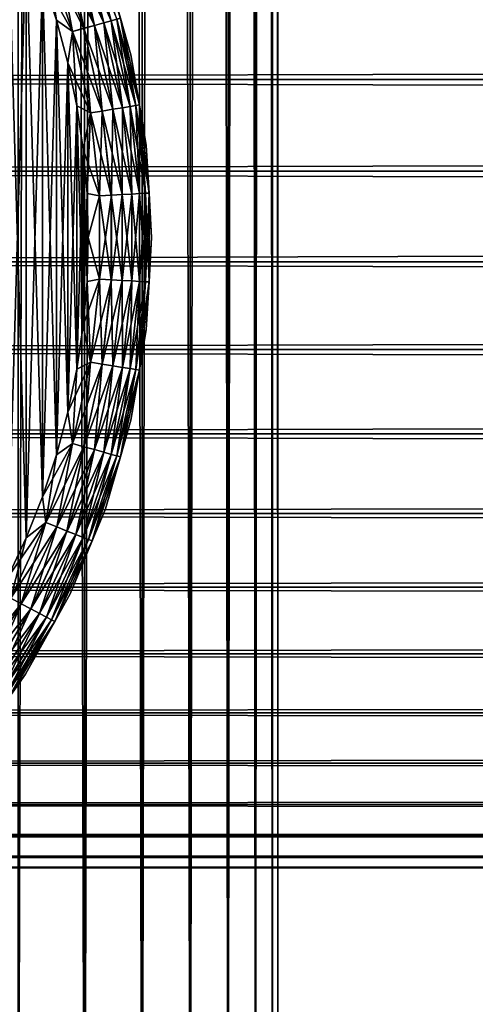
# Model space of a CAD drawing. Extents: x -265 to 265, y 0 to 427.
# Tile 36 of 256: x -239 to -232, y 8 to 23. Entities that reach past the tile are written whole.
import ezdxf

# ---------------------------------------------------------------- set-up
doc = ezdxf.new("R2010")
doc.units = 0
doc.header["$LTSCALE"] = 65.185185
for name, color, linetype in [('27', 7, 'CONTINUOUS'), ('28', 7, 'CONTINUOUS'), ('35', 7, 'CONTINUOUS'), ('36', 7, 'CONTINUOUS'), ('45', 7, 'CONTINUOUS'), ('46', 7, 'CONTINUOUS'), ('50', 7, 'CONTINUOUS'), ('54', 7, 'CONTINUOUS'), ('58', 7, 'CONTINUOUS')]:
    doc.layers.add(name, color=color, linetype=linetype)

msp = doc.modelspace()

# ---------------------------------------------------------------- linework, layer by layer
at = {"layer": '27', "color": 7, "linetype": 'CONTINUOUS'}
for points in [[(-263, 23.951, 39.915), (-263, 22.5, 40), (263, 23.951, 39.915), (-263, 23.951, 39.915)], [(263, 23.951, 39.915), (-263, 22.5, 40), (263, 22.5, 40), (263, 23.951, 39.915)], [(-263, 22.5, 15), (-263, 23.951, 15.085), (263, 22.5, 15), (-263, 22.5, 15)], [(263, 22.5, 15), (-263, 23.951, 15.085), (263, 23.951, 15.085), (263, 22.5, 15)]]:
    msp.add_3dface(points, dxfattribs=at)
at = {"layer": '28', "color": 7, "linetype": 'CONTINUOUS'}
for points in [[(263, 22.5, 40), (-263, 22.5, 40), (-263, 21.049, 39.915), (263, 22.5, 40)], [(-263, 22.5, 15), (263, 22.5, 15), (263, 21.049, 15.085), (-263, 22.5, 15)], [(-263, 21.049, 15.085), (-263, 22.5, 15), (263, 21.049, 15.085), (-263, 21.049, 15.085)], [(263, 22.5, 40), (-263, 21.049, 39.915), (263, 21.049, 39.915), (263, 22.5, 40)], [(-263, 19.617, 15.337), (-263, 21.049, 15.085), (263, 19.617, 15.337), (-263, 19.617, 15.337)], [(263, 19.617, 15.337), (-263, 21.049, 15.085), (263, 21.049, 15.085), (263, 19.617, 15.337)], [(-263, 21.049, 39.915), (-263, 19.617, 39.663), (263, 21.049, 39.915), (-263, 21.049, 39.915)], [(263, 21.049, 39.915), (-263, 19.617, 39.663), (263, 19.617, 39.663), (263, 21.049, 39.915)], [(-263, 18.225, 15.754), (-263, 19.617, 15.337), (263, 18.225, 15.754), (-263, 18.225, 15.754)], [(263, 18.225, 15.754), (-263, 19.617, 15.337), (263, 19.617, 15.337), (263, 18.225, 15.754)], [(-263, 19.617, 39.663), (-263, 18.225, 39.246), (263, 19.617, 39.663), (-263, 19.617, 39.663)], [(263, 19.617, 39.663), (-263, 18.225, 39.246), (263, 18.225, 39.246), (263, 19.617, 39.663)], [(-263, 16.89, 16.33), (-263, 18.225, 15.754), (263, 16.89, 16.33), (-263, 16.89, 16.33)], [(263, 16.89, 16.33), (-263, 18.225, 15.754), (263, 18.225, 15.754), (263, 16.89, 16.33)], [(-263, 18.225, 39.246), (-263, 16.89, 38.67), (263, 18.225, 39.246), (-263, 18.225, 39.246)], [(263, 18.225, 39.246), (-263, 16.89, 38.67), (263, 16.89, 38.67), (263, 18.225, 39.246)], [(-263, 15.631, 17.056), (-263, 16.89, 16.33), (263, 15.631, 17.056), (-263, 15.631, 17.056)], [(263, 15.631, 17.056), (-263, 16.89, 16.33), (263, 16.89, 16.33), (263, 15.631, 17.056)], [(-263, 16.89, 38.67), (-263, 15.631, 37.944), (263, 16.89, 38.67), (-263, 16.89, 38.67)], [(263, 16.89, 38.67), (-263, 15.631, 37.944), (263, 15.631, 37.944), (263, 16.89, 38.67)], [(-263, 14.465, 17.924), (-263, 15.631, 17.056), (263, 14.465, 17.924), (-263, 14.465, 17.924)], [(263, 14.465, 17.924), (-263, 15.631, 17.056), (263, 15.631, 17.056), (263, 14.465, 17.924)], [(-263, 15.631, 37.944), (-263, 14.465, 37.076), (263, 15.631, 37.944), (-263, 15.631, 37.944)], [(263, 15.631, 37.944), (-263, 14.465, 37.076), (263, 14.465, 37.076), (263, 15.631, 37.944)], [(-263, 13.408, 18.922), (-263, 14.465, 17.924), (263, 13.408, 18.922), (-263, 13.408, 18.922)], [(263, 13.408, 18.922), (-263, 14.465, 17.924), (263, 14.465, 17.924), (263, 13.408, 18.922)], [(-263, 14.465, 37.076), (-263, 13.408, 36.078), (263, 14.465, 37.076), (-263, 14.465, 37.076)], [(263, 14.465, 37.076), (-263, 13.408, 36.078), (263, 13.408, 36.078), (263, 14.465, 37.076)], [(-263, 12.473, 20.036), (-263, 13.408, 18.922), (263, 12.473, 20.036), (-263, 12.473, 20.036)], [(263, 12.473, 20.036), (-263, 13.408, 18.922), (263, 13.408, 18.922), (263, 12.473, 20.036)], [(-263, 13.408, 36.078), (-263, 12.473, 34.964), (263, 13.408, 36.078), (-263, 13.408, 36.078)], [(263, 13.408, 36.078), (-263, 12.473, 34.964), (263, 12.473, 34.964), (263, 13.408, 36.078)], [(-263, 11.675, 21.25), (-263, 12.473, 20.036), (263, 11.675, 21.25), (-263, 11.675, 21.25)], [(263, 11.675, 21.25), (-263, 12.473, 20.036), (263, 12.473, 20.036), (263, 11.675, 21.25)], [(-263, 12.473, 34.964), (-263, 11.675, 33.75), (263, 12.473, 34.964), (-263, 12.473, 34.964)], [(263, 12.473, 34.964), (-263, 11.675, 33.75), (263, 11.675, 33.75), (263, 12.473, 34.964)], [(-263, 11.022, 22.549), (-263, 11.675, 21.25), (263, 11.022, 22.549), (-263, 11.022, 22.549)], [(263, 11.022, 22.549), (-263, 11.675, 21.25), (263, 11.675, 21.25), (263, 11.022, 22.549)], [(-263, 11.675, 33.75), (-263, 11.022, 32.451), (263, 11.675, 33.75), (-263, 11.675, 33.75)], [(263, 11.675, 33.75), (-263, 11.022, 32.451), (263, 11.022, 32.451), (263, 11.675, 33.75)], [(-263, 10.525, 23.915), (-263, 11.022, 22.549), (263, 10.525, 23.915), (-263, 10.525, 23.915)], [(263, 10.525, 23.915), (-263, 11.022, 22.549), (263, 11.022, 22.549), (263, 10.525, 23.915)], [(-263, 11.022, 32.451), (-263, 10.525, 31.085), (263, 11.022, 32.451), (-263, 11.022, 32.451)], [(263, 11.022, 32.451), (-263, 10.525, 31.085), (263, 10.525, 31.085), (263, 11.022, 32.451)], [(-263, 10.19, 25.329), (-263, 10.525, 23.915), (263, 10.19, 25.329), (-263, 10.19, 25.329)], [(263, 10.19, 25.329), (-263, 10.525, 23.915), (263, 10.525, 23.915), (263, 10.19, 25.329)], [(-263, 10.525, 31.085), (-263, 10.19, 29.671), (263, 10.525, 31.085), (-263, 10.525, 31.085)], [(263, 10.525, 31.085), (-263, 10.19, 29.671), (263, 10.19, 29.671), (263, 10.525, 31.085)], [(-263, 10.021, 26.773), (-263, 10.19, 25.329), (263, 10.021, 26.773), (-263, 10.021, 26.773)], [(263, 10.021, 26.773), (-263, 10.19, 25.329), (263, 10.19, 25.329), (263, 10.021, 26.773)], [(-263, 10.19, 29.671), (-263, 10.021, 28.227), (263, 10.19, 29.671), (-263, 10.19, 29.671)], [(263, 10.19, 29.671), (-263, 10.021, 28.227), (263, 10.021, 28.227), (263, 10.19, 29.671)], [(-263, 10.021, 28.227), (-263, 10.021, 26.773), (263, 10.021, 28.227), (-263, 10.021, 28.227)], [(263, 10.021, 28.227), (-263, 10.021, 26.773), (263, 10.021, 26.773), (263, 10.021, 28.227)]]:
    msp.add_3dface(points, dxfattribs=at)
at = {"layer": '35', "color": 7, "linetype": 'CONTINUOUS'}
for points in [[(-239.11, 1, 10.315), (-238.059, 1, 9.078), (-239.11, 419, 10.315), (-239.11, 1, 10.315)], [(-239.11, 419, 10.315), (-238.059, 1, 9.078), (-238.059, 419, 9.078), (-239.11, 419, 10.315)], [(-238.059, 1, 9.078), (-237.147, 1, 7.733), (-238.059, 419, 9.078), (-238.059, 1, 9.078)], [(-238.059, 419, 9.078), (-237.147, 1, 7.733), (-237.147, 419, 7.733), (-238.059, 419, 9.078)], [(-237.147, 1, 7.733), (-236.386, 1, 6.298), (-237.147, 419, 7.733), (-237.147, 1, 7.733)], [(-237.147, 419, 7.733), (-236.386, 1, 6.298), (-236.386, 419, 6.298), (-237.147, 419, 7.733)], [(-236.386, 1, 6.298), (-235.785, 1, 4.79), (-236.386, 419, 6.298), (-236.386, 1, 6.298)], [(-236.386, 419, 6.298), (-235.785, 1, 4.79), (-235.785, 419, 4.79), (-236.386, 419, 6.298)], [(-235.785, 1, 4.79), (-235.351, 1, 3.225), (-235.785, 419, 4.79), (-235.785, 1, 4.79)], [(-235.785, 419, 4.79), (-235.351, 1, 3.225), (-235.351, 419, 3.225), (-235.785, 419, 4.79)], [(-235.351, 1, 3.225), (-235.088, 1, 1.622), (-235.351, 419, 3.225), (-235.351, 1, 3.225)], [(-235.351, 419, 3.225), (-235.088, 1, 1.622), (-235.088, 419, 1.622), (-235.351, 419, 3.225)], [(-235.088, 1, 1.622), (-235, 1), (-235.088, 419, 1.622), (-235.088, 1, 1.622)], [(-235.088, 419, 1.622), (-235, 1), (-235, 419), (-235.088, 419, 1.622)]]:
    msp.add_3dface(points, dxfattribs=at)
at = {"layer": '36', "color": 7, "linetype": 'CONTINUOUS'}
for points in [[(-238.059, 1, -9.078), (-239.11, 1, -10.315), (-238.059, 419, -9.078), (-238.059, 1, -9.078)], [(-238.059, 419, -9.078), (-239.11, 1, -10.315), (-239.11, 419, -10.315), (-238.059, 419, -9.078)], [(-237.147, 1, -7.733), (-238.059, 1, -9.078), (-237.147, 419, -7.733), (-237.147, 1, -7.733)], [(-237.147, 419, -7.733), (-238.059, 1, -9.078), (-238.059, 419, -9.078), (-237.147, 419, -7.733)], [(-236.386, 1, -6.298), (-237.147, 1, -7.733), (-236.386, 419, -6.298), (-236.386, 1, -6.298)], [(-236.386, 419, -6.298), (-237.147, 1, -7.733), (-237.147, 419, -7.733), (-236.386, 419, -6.298)], [(-235.785, 1, -4.79), (-236.386, 1, -6.298), (-235.785, 419, -4.79), (-235.785, 1, -4.79)], [(-235.785, 419, -4.79), (-236.386, 1, -6.298), (-236.386, 419, -6.298), (-235.785, 419, -4.79)], [(-235.351, 1, -3.225), (-235.785, 1, -4.79), (-235.351, 419, -3.225), (-235.351, 1, -3.225)], [(-235.351, 419, -3.225), (-235.785, 1, -4.79), (-235.785, 419, -4.79), (-235.351, 419, -3.225)], [(-235.088, 1, -1.622), (-235.351, 1, -3.225), (-235.088, 419, -1.622), (-235.088, 1, -1.622)], [(-235.088, 419, -1.622), (-235.351, 1, -3.225), (-235.351, 419, -3.225), (-235.088, 419, -1.622)], [(-235, 419), (-235, 1), (-235.088, 1, -1.622), (-235, 419)], [(-235, 419), (-235.088, 1, -1.622), (-235.088, 419, -1.622), (-235, 419)]]:
    msp.add_3dface(points, dxfattribs=at)
at = {"layer": '45', "color": 7, "linetype": 'CONTINUOUS'}
for points in [[(-238.981, 24.753, -25), (-239.276, 25.386, -25), (-238.981, 15.247, -25), (-238.981, 24.753, -25)], [(-238.981, 15.247, -25), (-239.276, 25.386, -25), (-239.276, 14.614, -25), (-238.981, 15.247, -25)], [(-238.724, 24.104, -25), (-238.981, 24.753, -25), (-238.724, 15.896, -25), (-238.724, 24.104, -25)], [(-238.724, 15.896, -25), (-238.981, 24.753, -25), (-238.981, 15.247, -25), (-238.724, 15.896, -25)], [(-238.504, 23.442, -25), (-238.724, 24.104, -25), (-238.504, 16.558, -25), (-238.504, 23.442, -25)], [(-238.504, 16.558, -25), (-238.724, 24.104, -25), (-238.724, 15.896, -25), (-238.504, 16.558, -25)], [(-238.323, 22.767, -25), (-238.504, 23.442, -25), (-238.323, 17.233, -25), (-238.323, 22.767, -25)], [(-238.323, 17.233, -25), (-238.504, 23.442, -25), (-238.504, 16.558, -25), (-238.323, 17.233, -25)], [(-238.182, 22.084, -25), (-238.323, 22.767, -25), (-238.182, 17.916, -25), (-238.182, 22.084, -25)], [(-238.182, 17.916, -25), (-238.323, 22.767, -25), (-238.323, 17.233, -25), (-238.182, 17.916, -25)], [(-238.081, 21.393, -25), (-238.182, 22.084, -25), (-238.081, 18.607, -25), (-238.081, 21.393, -25)], [(-238.081, 18.607, -25), (-238.182, 22.084, -25), (-238.182, 17.916, -25), (-238.081, 18.607, -25)], [(-238.02, 20.698, -25), (-238.081, 21.393, -25), (-238.02, 19.302, -25), (-238.02, 20.698, -25)], [(-238.02, 19.302, -25), (-238.081, 21.393, -25), (-238.081, 18.607, -25), (-238.02, 19.302, -25)], [(-238, 20, -25), (-238.02, 20.698, -25), (-238.02, 19.302, -25), (-238, 20, -25)]]:
    msp.add_3dface(points, dxfattribs=at)
at = {"layer": '46', "color": 7, "linetype": 'CONTINUOUS'}
for points in [[(-238.981, 24.753, -75), (-239.276, 14.614, -75), (-239.276, 25.386, -75), (-238.981, 24.753, -75)], [(-238.981, 15.247, -75), (-239.276, 14.614, -75), (-238.981, 24.753, -75), (-238.981, 15.247, -75)], [(-238.724, 24.104, -75), (-238.981, 15.247, -75), (-238.981, 24.753, -75), (-238.724, 24.104, -75)], [(-238.724, 15.896, -75), (-238.981, 15.247, -75), (-238.724, 24.104, -75), (-238.724, 15.896, -75)], [(-238.504, 23.442, -75), (-238.724, 15.896, -75), (-238.724, 24.104, -75), (-238.504, 23.442, -75)], [(-238.504, 16.558, -75), (-238.724, 15.896, -75), (-238.504, 23.442, -75), (-238.504, 16.558, -75)], [(-238.323, 22.767, -75), (-238.504, 16.558, -75), (-238.504, 23.442, -75), (-238.323, 22.767, -75)], [(-238.323, 17.233, -75), (-238.504, 16.558, -75), (-238.323, 22.767, -75), (-238.323, 17.233, -75)], [(-238.182, 22.084, -75), (-238.323, 17.233, -75), (-238.323, 22.767, -75), (-238.182, 22.084, -75)], [(-238.182, 17.916, -75), (-238.323, 17.233, -75), (-238.182, 22.084, -75), (-238.182, 17.916, -75)], [(-238.081, 21.393, -75), (-238.182, 17.916, -75), (-238.182, 22.084, -75), (-238.081, 21.393, -75)], [(-238.081, 18.607, -75), (-238.182, 17.916, -75), (-238.081, 21.393, -75), (-238.081, 18.607, -75)], [(-238.02, 20.698, -75), (-238.081, 18.607, -75), (-238.081, 21.393, -75), (-238.02, 20.698, -75)], [(-238.02, 19.302, -75), (-238.081, 18.607, -75), (-238.02, 20.698, -75), (-238.02, 19.302, -75)], [(-238, 20, -75), (-238.02, 19.302, -75), (-238.02, 20.698, -75), (-238, 20, -75)]]:
    msp.add_3dface(points, dxfattribs=at)
at = {"layer": '50', "color": 7, "linetype": 'CONTINUOUS'}
for points in [[(-237.326, 22.893, -74), (-237.73, 24.294, -74), (-237.326, 22.893, -26), (-237.326, 22.893, -74)], [(-237.326, 22.893, -26), (-237.73, 24.294, -74), (-237.73, 24.294, -26), (-237.326, 22.893, -26)], [(-237.082, 21.456, -74), (-237.326, 22.893, -74), (-237.082, 21.456, -26), (-237.082, 21.456, -74)], [(-237.082, 21.456, -26), (-237.326, 22.893, -74), (-237.326, 22.893, -26), (-237.082, 21.456, -26)], [(-237, 20, -74), (-237.082, 21.456, -74), (-237, 20, -26), (-237, 20, -74)], [(-237, 20, -26), (-237.082, 21.456, -74), (-237.082, 21.456, -26), (-237, 20, -26)], [(-237.082, 18.544, -74), (-237, 20, -74), (-237.082, 18.544, -26), (-237.082, 18.544, -74)], [(-237.082, 18.544, -26), (-237, 20, -74), (-237, 20, -26), (-237.082, 18.544, -26)], [(-237.326, 17.107, -74), (-237.082, 18.544, -74), (-237.326, 17.107, -26), (-237.326, 17.107, -74)], [(-237.326, 17.107, -26), (-237.082, 18.544, -74), (-237.082, 18.544, -26), (-237.326, 17.107, -26)], [(-237.73, 15.706, -74), (-237.326, 17.107, -74), (-237.73, 15.706, -26), (-237.73, 15.706, -74)], [(-237.73, 15.706, -26), (-237.326, 17.107, -74), (-237.326, 17.107, -26), (-237.73, 15.706, -26)], [(-238.287, 14.36, -74), (-237.73, 15.706, -74), (-238.287, 14.36, -26), (-238.287, 14.36, -74)], [(-238.287, 14.36, -26), (-237.73, 15.706, -74), (-237.73, 15.706, -26), (-238.287, 14.36, -26)], [(-238.993, 13.084, -74), (-238.287, 14.36, -74), (-238.993, 13.084, -26), (-238.993, 13.084, -74)], [(-238.993, 13.084, -26), (-238.287, 14.36, -74), (-238.287, 14.36, -26), (-238.993, 13.084, -26)], [(-239.836, 11.895, -74), (-238.993, 13.084, -74), (-239.836, 11.895, -26), (-239.836, 11.895, -74)], [(-239.836, 11.895, -26), (-238.993, 13.084, -74), (-238.993, 13.084, -26), (-239.836, 11.895, -26)]]:
    msp.add_3dface(points, dxfattribs=at)
at = {"layer": '54', "color": 7, "linetype": 'CONTINUOUS'}
for points in [[(-237.903, 23.359, -74.832), (-238.498, 24.583, -74.924), (-238.337, 24.647, -74.832), (-237.903, 23.359, -74.832)], [(-237.756, 23.399, -74.708), (-238.337, 24.647, -74.832), (-238.196, 24.703, -74.708), (-237.756, 23.399, -74.708)], [(-237.903, 23.359, -74.832), (-238.337, 24.647, -74.832), (-237.756, 23.399, -74.708), (-237.903, 23.359, -74.832)], [(-237.636, 23.433, -74.556), (-238.196, 24.703, -74.708), (-238.08, 24.749, -74.556), (-237.636, 23.433, -74.556)], [(-237.756, 23.399, -74.708), (-238.196, 24.703, -74.708), (-237.636, 23.433, -74.556), (-237.756, 23.399, -74.708)], [(-237.636, 23.433, -74.556), (-238.08, 24.749, -74.556), (-237.547, 23.457, -74.383), (-237.636, 23.433, -74.556)], [(-238.251, 23.262, -74.981), (-238.724, 24.104, -75), (-238.672, 24.513, -74.981), (-238.251, 23.262, -74.981)], [(-238.07, 23.312, -74.924), (-238.672, 24.513, -74.981), (-238.498, 24.583, -74.924), (-238.07, 23.312, -74.924)], [(-238.251, 23.262, -74.981), (-238.672, 24.513, -74.981), (-238.07, 23.312, -74.924), (-238.251, 23.262, -74.981)], [(-238.07, 23.312, -74.924), (-238.498, 24.583, -74.924), (-237.903, 23.359, -74.832), (-238.07, 23.312, -74.924)], [(-237.73, 24.294, -74), (-237.326, 22.893, -74), (-237.492, 23.473, -74.195), (-237.73, 24.294, -74)], [(-238.504, 23.442, -75), (-238.724, 24.104, -75), (-238.251, 23.262, -74.981), (-238.504, 23.442, -75)], [(-238.323, 22.767, -75), (-238.504, 23.442, -75), (-238.251, 23.262, -74.981), (-238.323, 22.767, -75)], [(-237.461, 22.056, -74.708), (-237.903, 23.359, -74.832), (-237.756, 23.399, -74.708), (-237.461, 22.056, -74.708)], [(-237.338, 22.076, -74.556), (-237.756, 23.399, -74.708), (-237.636, 23.433, -74.556), (-237.338, 22.076, -74.556)], [(-237.461, 22.056, -74.708), (-237.756, 23.399, -74.708), (-237.338, 22.076, -74.556), (-237.461, 22.056, -74.708)], [(-237.246, 22.091, -74.383), (-237.636, 23.433, -74.556), (-237.547, 23.457, -74.383), (-237.246, 22.091, -74.383)], [(-237.338, 22.076, -74.556), (-237.636, 23.433, -74.556), (-237.246, 22.091, -74.383), (-237.338, 22.076, -74.556)], [(-237.19, 22.1, -74.195), (-237.547, 23.457, -74.383), (-237.492, 23.473, -74.195), (-237.19, 22.1, -74.195)], [(-237.246, 22.091, -74.383), (-237.547, 23.457, -74.383), (-237.19, 22.1, -74.195), (-237.246, 22.091, -74.383)], [(-237.326, 22.893, -74), (-237.19, 22.1, -74.195), (-237.492, 23.473, -74.195), (-237.326, 22.893, -74)], [(-237.967, 21.973, -74.981), (-238.323, 22.767, -75), (-238.251, 23.262, -74.981), (-237.967, 21.973, -74.981)], [(-237.781, 22.003, -74.924), (-238.251, 23.262, -74.981), (-238.07, 23.312, -74.924), (-237.781, 22.003, -74.924)], [(-237.967, 21.973, -74.981), (-238.251, 23.262, -74.981), (-237.781, 22.003, -74.924), (-237.967, 21.973, -74.981)], [(-237.61, 22.031, -74.832), (-238.07, 23.312, -74.924), (-237.903, 23.359, -74.832), (-237.61, 22.031, -74.832)], [(-237.781, 22.003, -74.924), (-238.07, 23.312, -74.924), (-237.61, 22.031, -74.832), (-237.781, 22.003, -74.924)], [(-237.61, 22.031, -74.832), (-237.903, 23.359, -74.832), (-237.461, 22.056, -74.708), (-237.61, 22.031, -74.832)], [(-238.182, 22.084, -75), (-238.323, 22.767, -75), (-237.967, 21.973, -74.981), (-238.182, 22.084, -75)], [(-237.326, 22.893, -74), (-237.082, 21.456, -74), (-237.19, 22.1, -74.195), (-237.326, 22.893, -74)], [(-238.081, 21.393, -75), (-238.182, 22.084, -75), (-237.967, 21.973, -74.981), (-238.081, 21.393, -75)], [(-237.636, 20.67, -74.924), (-237.967, 21.973, -74.981), (-237.781, 22.003, -74.924), (-237.636, 20.67, -74.924)], [(-237.463, 20.68, -74.832), (-237.781, 22.003, -74.924), (-237.61, 22.031, -74.832), (-237.463, 20.68, -74.832)], [(-237.636, 20.67, -74.924), (-237.781, 22.003, -74.924), (-237.463, 20.68, -74.832), (-237.636, 20.67, -74.924)], [(-237.312, 20.688, -74.708), (-237.61, 22.031, -74.832), (-237.461, 22.056, -74.708), (-237.312, 20.688, -74.708)], [(-237.463, 20.68, -74.832), (-237.61, 22.031, -74.832), (-237.312, 20.688, -74.708), (-237.463, 20.68, -74.832)], [(-237.188, 20.695, -74.556), (-237.461, 22.056, -74.708), (-237.338, 22.076, -74.556), (-237.188, 20.695, -74.556)], [(-237.312, 20.688, -74.708), (-237.461, 22.056, -74.708), (-237.188, 20.695, -74.556), (-237.312, 20.688, -74.708)], [(-237.095, 20.7, -74.383), (-237.338, 22.076, -74.556), (-237.246, 22.091, -74.383), (-237.095, 20.7, -74.383)], [(-237.188, 20.695, -74.556), (-237.338, 22.076, -74.556), (-237.095, 20.7, -74.383), (-237.188, 20.695, -74.556)], [(-237.038, 20.703, -74.195), (-237.246, 22.091, -74.383), (-237.19, 22.1, -74.195), (-237.038, 20.703, -74.195)], [(-237.095, 20.7, -74.383), (-237.246, 22.091, -74.383), (-237.038, 20.703, -74.195), (-237.095, 20.7, -74.383)], [(-237.082, 21.456, -74), (-237.038, 20.703, -74.195), (-237.19, 22.1, -74.195), (-237.082, 21.456, -74)], [(-237.824, 20.66, -74.981), (-238.081, 21.393, -75), (-237.967, 21.973, -74.981), (-237.824, 20.66, -74.981)], [(-237.824, 20.66, -74.981), (-237.967, 21.973, -74.981), (-237.636, 20.67, -74.924), (-237.824, 20.66, -74.981)], [(-238.02, 20.698, -75), (-238.081, 21.393, -75), (-237.824, 20.66, -74.981), (-238.02, 20.698, -75)], [(-237.082, 21.456, -74), (-237, 20, -74), (-237.038, 20.703, -74.195), (-237.082, 21.456, -74)], [(-238, 20, -75), (-238.02, 20.698, -75), (-237.824, 20.66, -74.981), (-238, 20, -75)], [(-237.824, 19.34, -74.981), (-238, 20, -75), (-237.824, 20.66, -74.981), (-237.824, 19.34, -74.981)], [(-237.636, 19.33, -74.924), (-237.824, 20.66, -74.981), (-237.636, 20.67, -74.924), (-237.636, 19.33, -74.924)], [(-237.824, 19.34, -74.981), (-237.824, 20.66, -74.981), (-237.636, 19.33, -74.924), (-237.824, 19.34, -74.981)], [(-237.463, 19.32, -74.832), (-237.636, 20.67, -74.924), (-237.463, 20.68, -74.832), (-237.463, 19.32, -74.832)], [(-237.636, 19.33, -74.924), (-237.636, 20.67, -74.924), (-237.463, 19.32, -74.832), (-237.636, 19.33, -74.924)], [(-237.312, 19.312, -74.708), (-237.463, 20.68, -74.832), (-237.312, 20.688, -74.708), (-237.312, 19.312, -74.708)], [(-237.463, 19.32, -74.832), (-237.463, 20.68, -74.832), (-237.312, 19.312, -74.708), (-237.463, 19.32, -74.832)], [(-237.188, 19.305, -74.556), (-237.312, 20.688, -74.708), (-237.188, 20.695, -74.556), (-237.188, 19.305, -74.556)], [(-237.312, 19.312, -74.708), (-237.312, 20.688, -74.708), (-237.188, 19.305, -74.556), (-237.312, 19.312, -74.708)], [(-237.095, 19.3, -74.383), (-237.188, 20.695, -74.556), (-237.095, 20.7, -74.383), (-237.095, 19.3, -74.383)], [(-237.188, 19.305, -74.556), (-237.188, 20.695, -74.556), (-237.095, 19.3, -74.383), (-237.188, 19.305, -74.556)], [(-237.038, 19.297, -74.195), (-237.095, 20.7, -74.383), (-237.038, 20.703, -74.195), (-237.038, 19.297, -74.195)], [(-237.095, 19.3, -74.383), (-237.095, 20.7, -74.383), (-237.038, 19.297, -74.195), (-237.095, 19.3, -74.383)], [(-237, 20, -74), (-237.038, 19.297, -74.195), (-237.038, 20.703, -74.195), (-237, 20, -74)], [(-238.02, 19.302, -75), (-238, 20, -75), (-237.824, 19.34, -74.981), (-238.02, 19.302, -75)], [(-237, 20, -74), (-237.082, 18.544, -74), (-237.038, 19.297, -74.195), (-237, 20, -74)], [(-237.967, 18.027, -74.981), (-238.02, 19.302, -75), (-237.824, 19.34, -74.981), (-237.967, 18.027, -74.981)], [(-237.967, 18.027, -74.981), (-237.824, 19.34, -74.981), (-237.781, 17.997, -74.924), (-237.967, 18.027, -74.981)], [(-237.781, 17.997, -74.924), (-237.824, 19.34, -74.981), (-237.636, 19.33, -74.924), (-237.781, 17.997, -74.924)], [(-238.081, 18.607, -75), (-238.02, 19.302, -75), (-237.967, 18.027, -74.981), (-238.081, 18.607, -75)], [(-237.781, 17.997, -74.924), (-237.636, 19.33, -74.924), (-237.61, 17.969, -74.832), (-237.781, 17.997, -74.924)], [(-237.61, 17.969, -74.832), (-237.636, 19.33, -74.924), (-237.463, 19.32, -74.832), (-237.61, 17.969, -74.832)], [(-237.61, 17.969, -74.832), (-237.463, 19.32, -74.832), (-237.461, 17.944, -74.708), (-237.61, 17.969, -74.832)], [(-237.461, 17.944, -74.708), (-237.463, 19.32, -74.832), (-237.312, 19.312, -74.708), (-237.461, 17.944, -74.708)], [(-237.461, 17.944, -74.708), (-237.312, 19.312, -74.708), (-237.338, 17.924, -74.556), (-237.461, 17.944, -74.708)], [(-237.338, 17.924, -74.556), (-237.312, 19.312, -74.708), (-237.188, 19.305, -74.556), (-237.338, 17.924, -74.556)], [(-237.338, 17.924, -74.556), (-237.188, 19.305, -74.556), (-237.246, 17.909, -74.383), (-237.338, 17.924, -74.556)], [(-237.246, 17.909, -74.383), (-237.188, 19.305, -74.556), (-237.095, 19.3, -74.383), (-237.246, 17.909, -74.383)], [(-237.246, 17.909, -74.383), (-237.095, 19.3, -74.383), (-237.19, 17.9, -74.195), (-237.246, 17.909, -74.383)], [(-237.19, 17.9, -74.195), (-237.095, 19.3, -74.383), (-237.038, 19.297, -74.195), (-237.19, 17.9, -74.195)], [(-237.082, 18.544, -74), (-237.19, 17.9, -74.195), (-237.038, 19.297, -74.195), (-237.082, 18.544, -74)], [(-238.182, 17.916, -75), (-238.081, 18.607, -75), (-237.967, 18.027, -74.981), (-238.182, 17.916, -75)], [(-237.082, 18.544, -74), (-237.326, 17.107, -74), (-237.19, 17.9, -74.195), (-237.082, 18.544, -74)], [(-238.251, 16.738, -74.981), (-238.182, 17.916, -75), (-237.967, 18.027, -74.981), (-238.251, 16.738, -74.981)], [(-238.251, 16.738, -74.981), (-237.967, 18.027, -74.981), (-238.07, 16.688, -74.924), (-238.251, 16.738, -74.981)], [(-238.07, 16.688, -74.924), (-237.967, 18.027, -74.981), (-237.781, 17.997, -74.924), (-238.07, 16.688, -74.924)], [(-238.07, 16.688, -74.924), (-237.781, 17.997, -74.924), (-237.903, 16.641, -74.832), (-238.07, 16.688, -74.924)], [(-237.903, 16.641, -74.832), (-237.781, 17.997, -74.924), (-237.61, 17.969, -74.832), (-237.903, 16.641, -74.832)], [(-237.903, 16.641, -74.832), (-237.61, 17.969, -74.832), (-237.756, 16.601, -74.708), (-237.903, 16.641, -74.832)], [(-237.756, 16.601, -74.708), (-237.61, 17.969, -74.832), (-237.461, 17.944, -74.708), (-237.756, 16.601, -74.708)], [(-237.756, 16.601, -74.708), (-237.461, 17.944, -74.708), (-237.636, 16.567, -74.556), (-237.756, 16.601, -74.708)], [(-237.636, 16.567, -74.556), (-237.461, 17.944, -74.708), (-237.338, 17.924, -74.556), (-237.636, 16.567, -74.556)], [(-238.323, 17.233, -75), (-238.182, 17.916, -75), (-238.251, 16.738, -74.981), (-238.323, 17.233, -75)], [(-237.636, 16.567, -74.556), (-237.338, 17.924, -74.556), (-237.547, 16.543, -74.383), (-237.636, 16.567, -74.556)], [(-237.547, 16.543, -74.383), (-237.338, 17.924, -74.556), (-237.246, 17.909, -74.383), (-237.547, 16.543, -74.383)], [(-237.547, 16.543, -74.383), (-237.246, 17.909, -74.383), (-237.492, 16.527, -74.195), (-237.547, 16.543, -74.383)], [(-237.492, 16.527, -74.195), (-237.246, 17.909, -74.383), (-237.19, 17.9, -74.195), (-237.492, 16.527, -74.195)], [(-237.326, 17.107, -74), (-237.492, 16.527, -74.195), (-237.19, 17.9, -74.195), (-237.326, 17.107, -74)], [(-238.504, 16.558, -75), (-238.323, 17.233, -75), (-238.251, 16.738, -74.981), (-238.504, 16.558, -75)], [(-237.326, 17.107, -74), (-237.73, 15.706, -74), (-237.492, 16.527, -74.195), (-237.326, 17.107, -74)], [(-238.672, 15.487, -74.981), (-238.504, 16.558, -75), (-238.251, 16.738, -74.981), (-238.672, 15.487, -74.981)], [(-238.672, 15.487, -74.981), (-238.251, 16.738, -74.981), (-238.498, 15.417, -74.924), (-238.672, 15.487, -74.981)], [(-238.498, 15.417, -74.924), (-238.251, 16.738, -74.981), (-238.07, 16.688, -74.924), (-238.498, 15.417, -74.924)], [(-238.498, 15.417, -74.924), (-238.07, 16.688, -74.924), (-238.337, 15.353, -74.832), (-238.498, 15.417, -74.924)], [(-238.337, 15.353, -74.832), (-238.07, 16.688, -74.924), (-237.903, 16.641, -74.832), (-238.337, 15.353, -74.832)], [(-238.724, 15.896, -75), (-238.504, 16.558, -75), (-238.672, 15.487, -74.981), (-238.724, 15.896, -75)], [(-238.337, 15.353, -74.832), (-237.903, 16.641, -74.832), (-238.196, 15.297, -74.708), (-238.337, 15.353, -74.832)], [(-238.196, 15.297, -74.708), (-237.903, 16.641, -74.832), (-237.756, 16.601, -74.708), (-238.196, 15.297, -74.708)], [(-238.196, 15.297, -74.708), (-237.756, 16.601, -74.708), (-238.08, 15.251, -74.556), (-238.196, 15.297, -74.708)], [(-238.08, 15.251, -74.556), (-237.756, 16.601, -74.708), (-237.636, 16.567, -74.556), (-238.08, 15.251, -74.556)], [(-238.08, 15.251, -74.556), (-237.636, 16.567, -74.556), (-237.994, 15.216, -74.383), (-238.08, 15.251, -74.556)], [(-237.994, 15.216, -74.383), (-237.636, 16.567, -74.556), (-237.547, 16.543, -74.383), (-237.994, 15.216, -74.383)], [(-237.994, 15.216, -74.383), (-237.547, 16.543, -74.383), (-237.941, 15.195, -74.195), (-237.994, 15.216, -74.383)], [(-237.941, 15.195, -74.195), (-237.547, 16.543, -74.383), (-237.492, 16.527, -74.195), (-237.941, 15.195, -74.195)], [(-237.73, 15.706, -74), (-237.941, 15.195, -74.195), (-237.492, 16.527, -74.195), (-237.73, 15.706, -74)], [(-238.981, 15.247, -75), (-238.724, 15.896, -75), (-238.672, 15.487, -74.981), (-238.981, 15.247, -75)], [(-237.73, 15.706, -74), (-238.287, 14.36, -74), (-237.941, 15.195, -74.195), (-237.73, 15.706, -74)], [(-239.227, 14.288, -74.981), (-238.981, 15.247, -75), (-238.672, 15.487, -74.981), (-239.227, 14.288, -74.981)], [(-239.227, 14.288, -74.981), (-238.672, 15.487, -74.981), (-239.061, 14.2, -74.924), (-239.227, 14.288, -74.981)], [(-239.061, 14.2, -74.924), (-238.672, 15.487, -74.981), (-238.498, 15.417, -74.924), (-239.061, 14.2, -74.924)], [(-239.061, 14.2, -74.924), (-238.498, 15.417, -74.924), (-238.908, 14.119, -74.832), (-239.061, 14.2, -74.924)], [(-238.908, 14.119, -74.832), (-238.498, 15.417, -74.924), (-238.337, 15.353, -74.832), (-238.908, 14.119, -74.832)], [(-238.908, 14.119, -74.832), (-238.337, 15.353, -74.832), (-238.773, 14.048, -74.708), (-238.908, 14.119, -74.832)], [(-238.773, 14.048, -74.708), (-238.337, 15.353, -74.832), (-238.196, 15.297, -74.708), (-238.773, 14.048, -74.708)], [(-238.773, 14.048, -74.708), (-238.196, 15.297, -74.708), (-238.663, 13.99, -74.556), (-238.773, 14.048, -74.708)], [(-238.663, 13.99, -74.556), (-238.196, 15.297, -74.708), (-238.08, 15.251, -74.556), (-238.663, 13.99, -74.556)], [(-239.276, 14.614, -75), (-238.981, 15.247, -75), (-239.227, 14.288, -74.981), (-239.276, 14.614, -75)], [(-238.663, 13.99, -74.556), (-238.08, 15.251, -74.556), (-238.582, 13.946, -74.383), (-238.663, 13.99, -74.556)], [(-238.582, 13.946, -74.383), (-238.08, 15.251, -74.556), (-237.994, 15.216, -74.383), (-238.582, 13.946, -74.383)], [(-238.582, 13.946, -74.383), (-237.994, 15.216, -74.383), (-238.531, 13.92, -74.195), (-238.582, 13.946, -74.383)], [(-238.531, 13.92, -74.195), (-237.994, 15.216, -74.383), (-237.941, 15.195, -74.195), (-238.531, 13.92, -74.195)], [(-238.287, 14.36, -74), (-238.531, 13.92, -74.195), (-237.941, 15.195, -74.195), (-238.287, 14.36, -74)], [(-238.287, 14.36, -74), (-238.993, 13.084, -74), (-238.531, 13.92, -74.195), (-238.287, 14.36, -74)], [(-239.752, 13.052, -74.924), (-239.227, 14.288, -74.981), (-239.061, 14.2, -74.924), (-239.752, 13.052, -74.924)], [(-239.752, 13.052, -74.924), (-239.061, 14.2, -74.924), (-239.608, 12.954, -74.832), (-239.752, 13.052, -74.924)], [(-239.608, 12.954, -74.832), (-239.061, 14.2, -74.924), (-238.908, 14.119, -74.832), (-239.608, 12.954, -74.832)], [(-239.608, 12.954, -74.832), (-238.908, 14.119, -74.832), (-239.483, 12.869, -74.708), (-239.608, 12.954, -74.832)], [(-239.483, 12.869, -74.708), (-238.908, 14.119, -74.832), (-238.773, 14.048, -74.708), (-239.483, 12.869, -74.708)], [(-239.483, 12.869, -74.708), (-238.773, 14.048, -74.708), (-239.38, 12.799, -74.556), (-239.483, 12.869, -74.708)], [(-239.38, 12.799, -74.556), (-238.773, 14.048, -74.708), (-238.663, 13.99, -74.556), (-239.38, 12.799, -74.556)], [(-239.38, 12.799, -74.556), (-238.663, 13.99, -74.556), (-239.303, 12.747, -74.383), (-239.38, 12.799, -74.556)], [(-239.303, 12.747, -74.383), (-238.663, 13.99, -74.556), (-238.582, 13.946, -74.383), (-239.303, 12.747, -74.383)], [(-239.303, 12.747, -74.383), (-238.582, 13.946, -74.383), (-239.256, 12.715, -74.195), (-239.303, 12.747, -74.383)], [(-239.256, 12.715, -74.195), (-238.582, 13.946, -74.383), (-238.531, 13.92, -74.195), (-239.256, 12.715, -74.195)], [(-238.993, 13.084, -74), (-239.256, 12.715, -74.195), (-238.531, 13.92, -74.195), (-238.993, 13.084, -74)], [(-238.993, 13.084, -74), (-239.836, 11.895, -74), (-239.256, 12.715, -74.195), (-238.993, 13.084, -74)]]:
    msp.add_3dface(points, dxfattribs=at)
at = {"layer": '58', "color": 7, "linetype": 'CONTINUOUS'}
for points in [[(-238.497, 24.583, -25.076), (-238.068, 23.313, -25.076), (-238.336, 24.647, -25.169), (-238.497, 24.583, -25.076)], [(-238.336, 24.647, -25.169), (-237.902, 23.359, -25.169), (-238.195, 24.704, -25.293), (-238.336, 24.647, -25.169)], [(-238.336, 24.647, -25.169), (-238.068, 23.313, -25.076), (-237.902, 23.359, -25.169), (-238.336, 24.647, -25.169)], [(-238.195, 24.704, -25.293), (-237.756, 23.4, -25.293), (-238.079, 24.75, -25.445), (-238.195, 24.704, -25.293)], [(-238.195, 24.704, -25.293), (-237.902, 23.359, -25.169), (-237.756, 23.4, -25.293), (-238.195, 24.704, -25.293)], [(-238.079, 24.75, -25.445), (-237.636, 23.433, -25.445), (-237.994, 24.784, -25.618), (-238.079, 24.75, -25.445)], [(-238.079, 24.75, -25.445), (-237.756, 23.4, -25.293), (-237.636, 23.433, -25.445), (-238.079, 24.75, -25.445)], [(-237.994, 24.784, -25.618), (-237.636, 23.433, -25.445), (-237.547, 23.458, -25.618), (-237.994, 24.784, -25.618)], [(-238.724, 24.104, -25), (-238.504, 23.442, -25), (-238.671, 24.514, -25.019), (-238.724, 24.104, -25)], [(-238.671, 24.514, -25.019), (-238.249, 23.263, -25.019), (-238.497, 24.583, -25.076), (-238.671, 24.514, -25.019)], [(-238.671, 24.514, -25.019), (-238.504, 23.442, -25), (-238.249, 23.263, -25.019), (-238.671, 24.514, -25.019)], [(-238.497, 24.583, -25.076), (-238.249, 23.263, -25.019), (-238.068, 23.313, -25.076), (-238.497, 24.583, -25.076)], [(-237.326, 22.893, -26), (-237.73, 24.294, -26), (-237.492, 23.473, -25.806), (-237.326, 22.893, -26)], [(-238.504, 23.442, -25), (-238.323, 22.767, -25), (-238.249, 23.263, -25.019), (-238.504, 23.442, -25)], [(-237.902, 23.359, -25.169), (-237.61, 22.031, -25.169), (-237.756, 23.4, -25.293), (-237.902, 23.359, -25.169)], [(-237.756, 23.4, -25.293), (-237.46, 22.056, -25.293), (-237.636, 23.433, -25.445), (-237.756, 23.4, -25.293)], [(-237.756, 23.4, -25.293), (-237.61, 22.031, -25.169), (-237.46, 22.056, -25.293), (-237.756, 23.4, -25.293)], [(-237.636, 23.433, -25.445), (-237.337, 22.076, -25.445), (-237.547, 23.458, -25.618), (-237.636, 23.433, -25.445)], [(-237.636, 23.433, -25.445), (-237.46, 22.056, -25.293), (-237.337, 22.076, -25.445), (-237.636, 23.433, -25.445)], [(-237.547, 23.458, -25.618), (-237.246, 22.091, -25.618), (-237.492, 23.473, -25.806), (-237.547, 23.458, -25.618)], [(-237.547, 23.458, -25.618), (-237.337, 22.076, -25.445), (-237.246, 22.091, -25.618), (-237.547, 23.458, -25.618)], [(-237.326, 22.893, -26), (-237.492, 23.473, -25.806), (-237.19, 22.1, -25.806), (-237.326, 22.893, -26)], [(-237.492, 23.473, -25.806), (-237.246, 22.091, -25.618), (-237.19, 22.1, -25.806), (-237.492, 23.473, -25.806)], [(-238.323, 22.767, -25), (-238.182, 22.084, -25), (-238.249, 23.263, -25.019), (-238.323, 22.767, -25)], [(-238.249, 23.263, -25.019), (-237.966, 21.973, -25.019), (-238.068, 23.313, -25.076), (-238.249, 23.263, -25.019)], [(-238.249, 23.263, -25.019), (-238.182, 22.084, -25), (-237.966, 21.973, -25.019), (-238.249, 23.263, -25.019)], [(-238.068, 23.313, -25.076), (-237.78, 22.003, -25.076), (-237.902, 23.359, -25.169), (-238.068, 23.313, -25.076)], [(-238.068, 23.313, -25.076), (-237.966, 21.973, -25.019), (-237.78, 22.003, -25.076), (-238.068, 23.313, -25.076)], [(-237.902, 23.359, -25.169), (-237.78, 22.003, -25.076), (-237.61, 22.031, -25.169), (-237.902, 23.359, -25.169)], [(-237.082, 21.456, -26), (-237.326, 22.893, -26), (-237.19, 22.1, -25.806), (-237.082, 21.456, -26)], [(-238.182, 22.084, -25), (-238.081, 21.393, -25), (-237.966, 21.973, -25.019), (-238.182, 22.084, -25)], [(-237.966, 21.973, -25.019), (-237.823, 20.66, -25.019), (-237.78, 22.003, -25.076), (-237.966, 21.973, -25.019)], [(-237.78, 22.003, -25.076), (-237.823, 20.66, -25.019), (-237.635, 20.67, -25.076), (-237.78, 22.003, -25.076)], [(-237.78, 22.003, -25.076), (-237.635, 20.67, -25.076), (-237.61, 22.031, -25.169), (-237.78, 22.003, -25.076)], [(-237.61, 22.031, -25.169), (-237.635, 20.67, -25.076), (-237.463, 20.68, -25.169), (-237.61, 22.031, -25.169)], [(-237.61, 22.031, -25.169), (-237.463, 20.68, -25.169), (-237.46, 22.056, -25.293), (-237.61, 22.031, -25.169)], [(-237.46, 22.056, -25.293), (-237.463, 20.68, -25.169), (-237.311, 20.688, -25.293), (-237.46, 22.056, -25.293)], [(-237.46, 22.056, -25.293), (-237.311, 20.688, -25.293), (-237.337, 22.076, -25.445), (-237.46, 22.056, -25.293)], [(-237.337, 22.076, -25.445), (-237.187, 20.695, -25.445), (-237.246, 22.091, -25.618), (-237.337, 22.076, -25.445)], [(-237.337, 22.076, -25.445), (-237.311, 20.688, -25.293), (-237.187, 20.695, -25.445), (-237.337, 22.076, -25.445)], [(-237.246, 22.091, -25.618), (-237.095, 20.7, -25.618), (-237.19, 22.1, -25.806), (-237.246, 22.091, -25.618)], [(-237.246, 22.091, -25.618), (-237.187, 20.695, -25.445), (-237.095, 20.7, -25.618), (-237.246, 22.091, -25.618)], [(-237.082, 21.456, -26), (-237.19, 22.1, -25.806), (-237.038, 20.703, -25.806), (-237.082, 21.456, -26)], [(-237.19, 22.1, -25.806), (-237.095, 20.7, -25.618), (-237.038, 20.703, -25.806), (-237.19, 22.1, -25.806)], [(-238.081, 21.393, -25), (-238.02, 20.698, -25), (-237.966, 21.973, -25.019), (-238.081, 21.393, -25)], [(-237.966, 21.973, -25.019), (-238.02, 20.698, -25), (-237.823, 20.66, -25.019), (-237.966, 21.973, -25.019)], [(-237, 20, -26), (-237.082, 21.456, -26), (-237.038, 20.703, -25.806), (-237, 20, -26)], [(-238.02, 20.698, -25), (-238, 20, -25), (-237.823, 20.66, -25.019), (-238.02, 20.698, -25)], [(-237.823, 20.66, -25.019), (-238, 20, -25), (-237.823, 19.34, -25.019), (-237.823, 20.66, -25.019)], [(-237.823, 20.66, -25.019), (-237.823, 19.34, -25.019), (-237.635, 20.67, -25.076), (-237.823, 20.66, -25.019)], [(-237.635, 20.67, -25.076), (-237.823, 19.34, -25.019), (-237.635, 19.33, -25.076), (-237.635, 20.67, -25.076)], [(-237.635, 20.67, -25.076), (-237.635, 19.33, -25.076), (-237.463, 20.68, -25.169), (-237.635, 20.67, -25.076)], [(-237.463, 20.68, -25.169), (-237.635, 19.33, -25.076), (-237.463, 19.32, -25.169), (-237.463, 20.68, -25.169)], [(-237.463, 20.68, -25.169), (-237.463, 19.32, -25.169), (-237.311, 20.688, -25.293), (-237.463, 20.68, -25.169)], [(-237.311, 20.688, -25.293), (-237.463, 19.32, -25.169), (-237.311, 19.312, -25.293), (-237.311, 20.688, -25.293)], [(-237.311, 20.688, -25.293), (-237.311, 19.312, -25.293), (-237.187, 20.695, -25.445), (-237.311, 20.688, -25.293)], [(-237.187, 20.695, -25.445), (-237.311, 19.312, -25.293), (-237.187, 19.305, -25.445), (-237.187, 20.695, -25.445)], [(-237.187, 20.695, -25.445), (-237.187, 19.305, -25.445), (-237.095, 20.7, -25.618), (-237.187, 20.695, -25.445)], [(-237.095, 20.7, -25.618), (-237.187, 19.305, -25.445), (-237.095, 19.3, -25.618), (-237.095, 20.7, -25.618)], [(-237.095, 20.7, -25.618), (-237.095, 19.3, -25.618), (-237.038, 20.703, -25.806), (-237.095, 20.7, -25.618)], [(-237.038, 20.703, -25.806), (-237.095, 19.3, -25.618), (-237.038, 19.297, -25.806), (-237.038, 20.703, -25.806)], [(-237, 20, -26), (-237.038, 20.703, -25.806), (-237.038, 19.297, -25.806), (-237, 20, -26)], [(-238, 20, -25), (-238.02, 19.302, -25), (-237.823, 19.34, -25.019), (-238, 20, -25)], [(-237.082, 18.544, -26), (-237, 20, -26), (-237.038, 19.297, -25.806), (-237.082, 18.544, -26)], [(-238.02, 19.302, -25), (-238.081, 18.607, -25), (-237.823, 19.34, -25.019), (-238.02, 19.302, -25)], [(-237.823, 19.34, -25.019), (-238.081, 18.607, -25), (-237.966, 18.027, -25.019), (-237.823, 19.34, -25.019)], [(-237.823, 19.34, -25.019), (-237.966, 18.027, -25.019), (-237.635, 19.33, -25.076), (-237.823, 19.34, -25.019)], [(-237.635, 19.33, -25.076), (-237.966, 18.027, -25.019), (-237.78, 17.997, -25.076), (-237.635, 19.33, -25.076)], [(-237.635, 19.33, -25.076), (-237.78, 17.997, -25.076), (-237.463, 19.32, -25.169), (-237.635, 19.33, -25.076)], [(-237.463, 19.32, -25.169), (-237.78, 17.997, -25.076), (-237.61, 17.969, -25.169), (-237.463, 19.32, -25.169)], [(-237.463, 19.32, -25.169), (-237.61, 17.969, -25.169), (-237.311, 19.312, -25.293), (-237.463, 19.32, -25.169)], [(-237.311, 19.312, -25.293), (-237.61, 17.969, -25.169), (-237.46, 17.944, -25.293), (-237.311, 19.312, -25.293)], [(-237.311, 19.312, -25.293), (-237.46, 17.944, -25.293), (-237.187, 19.305, -25.445), (-237.311, 19.312, -25.293)], [(-237.187, 19.305, -25.445), (-237.46, 17.944, -25.293), (-237.337, 17.924, -25.445), (-237.187, 19.305, -25.445)], [(-237.187, 19.305, -25.445), (-237.337, 17.924, -25.445), (-237.095, 19.3, -25.618), (-237.187, 19.305, -25.445)], [(-237.095, 19.3, -25.618), (-237.337, 17.924, -25.445), (-237.246, 17.909, -25.618), (-237.095, 19.3, -25.618)], [(-237.095, 19.3, -25.618), (-237.246, 17.909, -25.618), (-237.038, 19.297, -25.806), (-237.095, 19.3, -25.618)], [(-237.038, 19.297, -25.806), (-237.246, 17.909, -25.618), (-237.19, 17.9, -25.806), (-237.038, 19.297, -25.806)], [(-237.082, 18.544, -26), (-237.038, 19.297, -25.806), (-237.19, 17.9, -25.806), (-237.082, 18.544, -26)], [(-238.081, 18.607, -25), (-238.182, 17.916, -25), (-237.966, 18.027, -25.019), (-238.081, 18.607, -25)], [(-237.326, 17.107, -26), (-237.082, 18.544, -26), (-237.19, 17.9, -25.806), (-237.326, 17.107, -26)], [(-238.182, 17.916, -25), (-238.323, 17.233, -25), (-237.966, 18.027, -25.019), (-238.182, 17.916, -25)], [(-237.966, 18.027, -25.019), (-238.323, 17.233, -25), (-238.249, 16.737, -25.019), (-237.966, 18.027, -25.019)], [(-237.966, 18.027, -25.019), (-238.249, 16.737, -25.019), (-237.78, 17.997, -25.076), (-237.966, 18.027, -25.019)], [(-237.78, 17.997, -25.076), (-238.249, 16.737, -25.019), (-238.068, 16.687, -25.076), (-237.78, 17.997, -25.076)], [(-237.78, 17.997, -25.076), (-238.068, 16.687, -25.076), (-237.61, 17.969, -25.169), (-237.78, 17.997, -25.076)], [(-237.61, 17.969, -25.169), (-238.068, 16.687, -25.076), (-237.902, 16.641, -25.169), (-237.61, 17.969, -25.169)], [(-237.61, 17.969, -25.169), (-237.902, 16.641, -25.169), (-237.46, 17.944, -25.293), (-237.61, 17.969, -25.169)], [(-237.46, 17.944, -25.293), (-237.902, 16.641, -25.169), (-237.756, 16.6, -25.293), (-237.46, 17.944, -25.293)], [(-237.46, 17.944, -25.293), (-237.756, 16.6, -25.293), (-237.337, 17.924, -25.445), (-237.46, 17.944, -25.293)], [(-237.337, 17.924, -25.445), (-237.756, 16.6, -25.293), (-237.636, 16.567, -25.445), (-237.337, 17.924, -25.445)], [(-237.337, 17.924, -25.445), (-237.636, 16.567, -25.445), (-237.246, 17.909, -25.618), (-237.337, 17.924, -25.445)], [(-237.246, 17.909, -25.618), (-237.636, 16.567, -25.445), (-237.547, 16.542, -25.618), (-237.246, 17.909, -25.618)], [(-237.246, 17.909, -25.618), (-237.547, 16.542, -25.618), (-237.19, 17.9, -25.806), (-237.246, 17.909, -25.618)], [(-237.19, 17.9, -25.806), (-237.547, 16.542, -25.618), (-237.492, 16.527, -25.806), (-237.19, 17.9, -25.806)], [(-237.326, 17.107, -26), (-237.19, 17.9, -25.806), (-237.492, 16.527, -25.806), (-237.326, 17.107, -26)], [(-238.323, 17.233, -25), (-238.504, 16.558, -25), (-238.249, 16.737, -25.019), (-238.323, 17.233, -25)], [(-237.73, 15.706, -26), (-237.326, 17.107, -26), (-237.492, 16.527, -25.806), (-237.73, 15.706, -26)], [(-238.504, 16.558, -25), (-238.724, 15.896, -25), (-238.249, 16.737, -25.019), (-238.504, 16.558, -25)], [(-238.249, 16.737, -25.019), (-238.724, 15.896, -25), (-238.671, 15.486, -25.019), (-238.249, 16.737, -25.019)], [(-238.249, 16.737, -25.019), (-238.671, 15.486, -25.019), (-238.068, 16.687, -25.076), (-238.249, 16.737, -25.019)], [(-238.068, 16.687, -25.076), (-238.671, 15.486, -25.019), (-238.497, 15.417, -25.076), (-238.068, 16.687, -25.076)], [(-238.068, 16.687, -25.076), (-238.497, 15.417, -25.076), (-237.902, 16.641, -25.169), (-238.068, 16.687, -25.076)], [(-237.902, 16.641, -25.169), (-238.497, 15.417, -25.076), (-238.336, 15.353, -25.169), (-237.902, 16.641, -25.169)], [(-237.902, 16.641, -25.169), (-238.336, 15.353, -25.169), (-237.756, 16.6, -25.293), (-237.902, 16.641, -25.169)], [(-237.756, 16.6, -25.293), (-238.336, 15.353, -25.169), (-238.195, 15.296, -25.293), (-237.756, 16.6, -25.293)], [(-237.756, 16.6, -25.293), (-238.195, 15.296, -25.293), (-237.636, 16.567, -25.445), (-237.756, 16.6, -25.293)], [(-237.636, 16.567, -25.445), (-238.195, 15.296, -25.293), (-238.079, 15.25, -25.445), (-237.636, 16.567, -25.445)], [(-237.636, 16.567, -25.445), (-238.079, 15.25, -25.445), (-237.547, 16.542, -25.618), (-237.636, 16.567, -25.445)], [(-237.547, 16.542, -25.618), (-238.079, 15.25, -25.445), (-237.994, 15.216, -25.618), (-237.547, 16.542, -25.618)], [(-237.547, 16.542, -25.618), (-237.994, 15.216, -25.618), (-237.492, 16.527, -25.806), (-237.547, 16.542, -25.618)], [(-237.492, 16.527, -25.806), (-237.994, 15.216, -25.618), (-237.941, 15.195, -25.806), (-237.492, 16.527, -25.806)], [(-237.73, 15.706, -26), (-237.492, 16.527, -25.806), (-237.941, 15.195, -25.806), (-237.73, 15.706, -26)], [(-238.724, 15.896, -25), (-238.981, 15.247, -25), (-238.671, 15.486, -25.019), (-238.724, 15.896, -25)], [(-238.287, 14.36, -26), (-237.73, 15.706, -26), (-237.941, 15.195, -25.806), (-238.287, 14.36, -26)], [(-238.981, 15.247, -25), (-239.276, 14.614, -25), (-238.671, 15.486, -25.019), (-238.981, 15.247, -25)], [(-238.671, 15.486, -25.019), (-239.276, 14.614, -25), (-239.225, 14.288, -25.019), (-238.671, 15.486, -25.019)], [(-238.671, 15.486, -25.019), (-239.225, 14.288, -25.019), (-238.497, 15.417, -25.076), (-238.671, 15.486, -25.019)], [(-238.497, 15.417, -25.076), (-239.225, 14.288, -25.019), (-239.06, 14.2, -25.076), (-238.497, 15.417, -25.076)], [(-238.497, 15.417, -25.076), (-239.06, 14.2, -25.076), (-238.336, 15.353, -25.169), (-238.497, 15.417, -25.076)], [(-238.336, 15.353, -25.169), (-239.06, 14.2, -25.076), (-238.907, 14.119, -25.169), (-238.336, 15.353, -25.169)], [(-238.336, 15.353, -25.169), (-238.907, 14.119, -25.169), (-238.195, 15.296, -25.293), (-238.336, 15.353, -25.169)], [(-238.195, 15.296, -25.293), (-238.907, 14.119, -25.169), (-238.773, 14.048, -25.293), (-238.195, 15.296, -25.293)], [(-238.195, 15.296, -25.293), (-238.773, 14.048, -25.293), (-238.079, 15.25, -25.445), (-238.195, 15.296, -25.293)], [(-238.079, 15.25, -25.445), (-238.773, 14.048, -25.293), (-238.663, 13.989, -25.445), (-238.079, 15.25, -25.445)], [(-238.079, 15.25, -25.445), (-238.663, 13.989, -25.445), (-237.994, 15.216, -25.618), (-238.079, 15.25, -25.445)], [(-237.994, 15.216, -25.618), (-238.663, 13.989, -25.445), (-238.581, 13.946, -25.618), (-237.994, 15.216, -25.618)], [(-237.994, 15.216, -25.618), (-238.581, 13.946, -25.618), (-237.941, 15.195, -25.806), (-237.994, 15.216, -25.618)], [(-237.941, 15.195, -25.806), (-238.581, 13.946, -25.618), (-238.531, 13.92, -25.806), (-237.941, 15.195, -25.806)], [(-238.287, 14.36, -26), (-237.941, 15.195, -25.806), (-238.531, 13.92, -25.806), (-238.287, 14.36, -26)], [(-238.993, 13.084, -26), (-238.287, 14.36, -26), (-238.531, 13.92, -25.806), (-238.993, 13.084, -26)], [(-239.225, 14.288, -25.019), (-239.906, 13.156, -25.019), (-239.06, 14.2, -25.076), (-239.225, 14.288, -25.019)], [(-239.06, 14.2, -25.076), (-239.906, 13.156, -25.019), (-239.751, 13.051, -25.076), (-239.06, 14.2, -25.076)], [(-239.06, 14.2, -25.076), (-239.751, 13.051, -25.076), (-238.907, 14.119, -25.169), (-239.06, 14.2, -25.076)], [(-238.907, 14.119, -25.169), (-239.751, 13.051, -25.076), (-239.608, 12.954, -25.169), (-238.907, 14.119, -25.169)], [(-238.907, 14.119, -25.169), (-239.608, 12.954, -25.169), (-238.773, 14.048, -25.293), (-238.907, 14.119, -25.169)], [(-238.773, 14.048, -25.293), (-239.608, 12.954, -25.169), (-239.482, 12.869, -25.293), (-238.773, 14.048, -25.293)], [(-238.773, 14.048, -25.293), (-239.482, 12.869, -25.293), (-238.663, 13.989, -25.445), (-238.773, 14.048, -25.293)], [(-238.663, 13.989, -25.445), (-239.482, 12.869, -25.293), (-239.379, 12.799, -25.445), (-238.663, 13.989, -25.445)], [(-238.663, 13.989, -25.445), (-239.379, 12.799, -25.445), (-238.581, 13.946, -25.618), (-238.663, 13.989, -25.445)], [(-238.581, 13.946, -25.618), (-239.379, 12.799, -25.445), (-239.303, 12.747, -25.618), (-238.581, 13.946, -25.618)], [(-238.581, 13.946, -25.618), (-239.303, 12.747, -25.618), (-238.531, 13.92, -25.806), (-238.581, 13.946, -25.618)], [(-238.531, 13.92, -25.806), (-239.303, 12.747, -25.618), (-239.256, 12.715, -25.806), (-238.531, 13.92, -25.806)], [(-238.993, 13.084, -26), (-238.531, 13.92, -25.806), (-239.256, 12.715, -25.806), (-238.993, 13.084, -26)], [(-239.836, 11.895, -26), (-238.993, 13.084, -26), (-239.256, 12.715, -25.806), (-239.836, 11.895, -26)]]:
    msp.add_3dface(points, dxfattribs=at)

doc.saveas('drawing.dxf')
